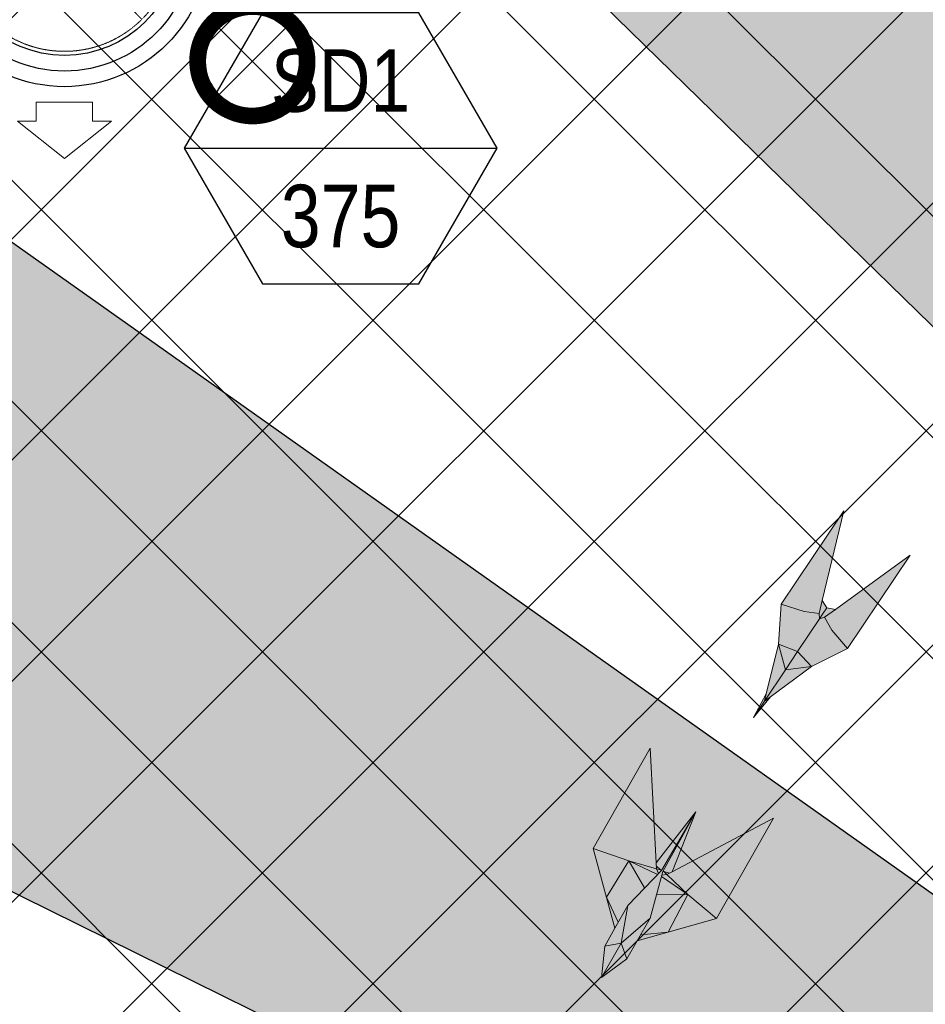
# Model space of a CAD drawing. Header units: millimetres. Extents: x -150 to 72073, y -3152 to 13830.
# Tile 8 of 19: x 6153 to 7600, y 9159 to 10734. Entities that reach past the tile are written whole.
import ezdxf
from ezdxf.enums import TextEntityAlignment as Align

# ---------------------------------------------------------------- set-up
doc = ezdxf.new("R2010")
doc.units = ezdxf.units.MM
doc.linetypes.add('HIDDEN', pattern=[0.375, 0.25, -0.125])
for name, color, linetype, lineweight, true_color in [('A-CEILING-01', 7, 'Continuous', 5, 0xd56ca8), ('A-CEILING-08', 7, 'Continuous', 5, 0xd56ca8), ('ACMV-SA-DUCT', 200, 'Continuous', 20, 0xbf00ff), ('ACMV-SA-FLOW-ARROW', 200, 'Continuous', 20, 0xbf00ff), ('M-MEP-ELLG-LIGHT', 5, 'Continuous', 15, 0x0000ff)]:
    doc.layers.add(name, color=color, linetype=linetype, lineweight=lineweight, true_color=true_color)
doc.layers.add('A-CELING ELEMENT', color=1, linetype='Continuous')
doc.layers.add('Legend', color=7, linetype='Continuous')
doc.layers.add('A-LIGHT', color=1, linetype='Continuous', lineweight=5)
doc.layers.add('ACMV-GRD', color=30, linetype='Continuous', true_color=0xff7f00)
doc.layers.add('RCP LAYOUT', color=9, linetype='Continuous', true_color=0x808080)
doc.styles.add('Arial Narrow', font='ARIALN.TTF')
pattern_1 = [(45, (0, 0), (19.8873782, 72.9203868), [93.75, -18.75, 0, -18.75])]

# ---------------------------------------------------------------- blocks, each defined once
blk = doc.blocks.new('XR-CP-DS$0$ceiling element 01')
at = {"layer": 'A-CELING ELEMENT', "lineweight": 5, "true_color": 0x808080, "transparency": 33554687}
h = blk.add_hatch(dxfattribs=at)
h.set_pattern_fill('ANSI36', color=8, scale=300)
h.set_pattern_definition(pattern_1)
h.paths.add_polyline_path([(-425629.8, -157750.9, -0.039119), (-425655.9, -157707.5), (-427128.8, -158480.5, 0.039269), (-426963.6, -158744.9)])
h.paths.add_polyline_path([(-427216.5, -158526.6, -0.039231), (-427344.4, -158225.6), (-431924, -159775.1), (-429595.3, -159775.1)])
h.paths.add_polyline_path([(-427146.3, -156679.9, 0.039168), (-427262.3, -156968.3), (-425674.3, -157463.1, -0.03857), (-425655.4, -157416.9)])
h.paths.add_polyline_path([(-425704.2, -155604.7, 0.039168), (-426005.5, -155681.4), (-425472.4, -157256.8, -0.03857), (-425424.2, -157244.1)])
edge = h.paths.add_edge_path()
edge.add_line((-430171.7, -151115.1), (-430279.8, -151115.1))
edge.add_line((-430279.8, -151115.1), (-430279.8, -151215.1))
edge.add_line((-430279.8, -151215.1), (-430479.8, -151215.1))
edge.add_line((-430479.8, -151215.1), (-430479.8, -151115.1))
edge.add_line((-430479.8, -151115.1), (-430629.8, -151115.1))
edge.add_line((-430629.8, -151115.1), (-430629.8, -150665.1))
edge.add_line((-430629.8, -150665.1), (-432321.8, -150665.1))
edge.add_line((-432321.8, -150665.1), (-432321.8, -150772.9))
edge.add_line((-432321.8, -150772.9), (-426859.3, -156104.6))
edge.add_arc((-425365.2, -157562.3), 2087.3, 126.7377, 135.7079, ccw=False)
edge.add_line((-426613.8, -155889.5), (-430171.7, -151115.1))
edge = h.paths.add_edge_path()
edge.add_line((-424199.8, -150665.1), (-424199.8, -151115.1))
edge.add_line((-424199.8, -151115.1), (-424349.8, -151115.1))
edge.add_line((-424349.8, -151115.1), (-424349.8, -151215.1))
edge.add_line((-424349.8, -151215.1), (-424444.6, -151215.1))
edge.add_line((-424444.6, -151215.1), (-425069.6, -155496))
edge.add_arc((-425365.2, -157562.3), 2087.3, 72.8718, 81.8578, ccw=False)
edge.add_line((-424750.5, -155567.5), (-423223, -150665.1))
edge.add_line((-423223, -150665.1), (-424199.8, -150665.1))
h.paths.add_polyline_path([(-424567.7, -153182.9), (-424331.7, -153182.9), (-424331.7, -153418.9), (-424567.7, -153418.9)], flags=16)
h = blk.add_hatch(dxfattribs=at)
h.set_pattern_fill('ANSI36', color=8, scale=300)
h.set_pattern_definition(pattern_1)
h.paths.add_polyline_path([(-426846.1, -159033.2, -0.036239), (-427043, -158804), (-428346.2, -159775.1), (-427588, -159775.1)])
h.paths.add_polyline_path([(-427423.6, -157908.4, -0.039197), (-427452.5, -157582.9), (-432321.8, -157641.9), (-432321.8, -158745.1)])
h.paths.add_polyline_path([(-425674.9, -157660.7, -0.038923), (-425686.3, -157611.6), (-427325.9, -157891.7, 0.039228), (-427250.5, -158193.8)])
h.paths.add_polyline_path([(-425560.1, -157303.4, -0.038492), (-425518.1, -157276.7), (-426291, -155804.1, 0.039154), (-426553.9, -155969.8)])
h.paths.add_polyline_path([(-426337.7, -155715.3, -0.039172), (-426037.7, -155586.2), (-427702.8, -150665.1), (-428988.4, -150665.1)])
h = blk.add_hatch(dxfattribs=at)
h.set_pattern_fill('ANSI36', color=8, scale=200)
h.set_pattern_definition([(45, (0, 0), (13.2582521, 48.6135912), [62.5, -12.5, 0, -12.5])])
h.paths.add_polyline_path([(-427235.6, -156635.7, -0.03916), (-427068.3, -156355.4), (-432321.8, -152634.9), (-432321.8, -154121.3)])
h.paths.add_polyline_path([(-425454.1, -150665.1), (-426550.3, -150665.1), (-425721.8, -155505.6, -0.039276), (-425395.8, -155475.2)])
h.paths.add_polyline_path([(-425690.1, -157561.6, -0.038719), (-425686, -157511.7), (-427331.8, -157271.4, 0.039193), (-427353.2, -157581.7)], flags=17)
h.paths.add_polyline_path([(-425084.2, -155595.8, 0.039193), (-425394.6, -155575.9), (-425374.5, -157239, -0.038719), (-425324.5, -157241.6)], flags=17)
h.paths.add_polyline_path([(-423965.7, -156152.8, 0.996512), (-426776.1, -158963.3), (-425599.9, -157787, -0.900286), (-425184.4, -157294.8), (-424476.2, -156294.7), (-424567.8, -156294.7), (-424567.8, -156058.7), (-424331.8, -156058.7), (-424331.8, -156294.7), (-424476.2, -156294.7), (-425184.4, -157294.8, -0.042192), (-425142, -157329.1)])
h = blk.add_hatch(dxfattribs=at)
h.set_pattern_fill('ANSI36', color=8, scale=300)
h.set_pattern_definition(pattern_1)
h.paths.add_polyline_path([(-432321.8, -155391.8), (-432321.8, -156542.9), (-427430.1, -157257, -0.039171), (-427357.2, -156938.7)])
h.paths.add_polyline_path([(-426787.8, -156174.5, 0.039154), (-426986.9, -156413.1), (-425629.6, -157374.3, -0.038492), (-425597.6, -157336.2)])
h.paths.add_polyline_path([(-424491.1, -155778.6, 0.039227), (-424780.5, -155663.9), (-425275.3, -157251.9, -0.038923), (-425228.3, -157269.8)])
h.paths.add_polyline_path([(-423119.8, -154379.5), (-423119.8, -153004.8), (-424446.3, -155688.1, -0.039269), (-424164.6, -155854.8)])
h.paths.add_polyline_path([(-430497.8, -156058.7), (-430497.8, -156294.7), (-430261.8, -156294.7), (-430261.8, -156058.7)], flags=0)
h.paths.add_polyline_path([(-430497.8, -156058.7), (-430261.8, -156058.7), (-430261.8, -156294.7), (-430497.8, -156294.7)], flags=16)
at = {"layer": 'A-CELING ELEMENT', "color": 8, "lineweight": -3, "true_color": 0x808080}
for points in [[(-426859.3, -156104.6), (-432321.8, -150772.9)], [(-432321.8, -152634.9), (-427068.3, -156355.4)], [(-427235.6, -156635.7), (-432321.8, -154121.3)]]:
    blk.add_lwpolyline(points, dxfattribs=at)
blk = doc.blocks.new('A$Ced31c995')
at = {"layer": 'M-MEP-ELLG-LIGHT', "lineweight": 0, "true_color": 0x808080}
h = blk.add_hatch(color=8, dxfattribs=at)
h.dxf.hatch_style = 1
h.paths.add_polyline_path([(7218.7, -3780.4), (7176.8, -3785.7), (7143.4, -3835.7), (7152.9, -3828.8)])
h.paths.add_polyline_path([(7218.7, -3780.4), (7196.2, -3756.7), (7176.8, -3785.7)])
h.paths.add_polyline_path([(7196.2, -3756.7), (7165.7, -3745), (7176.8, -3785.7)])
h.paths.add_polyline_path([(7231.3, -3704.2), (7230.5, -3695.6), (7207, -3692.7), (7170.2, -3680.9), (7165.7, -3745), (7196.2, -3756.7)])
h.paths.add_polyline_path([(7276.2, -3751.7), (7251.2, -3722.2), (7239.5, -3701.7), (7231.3, -3704.2), (7196.2, -3756.7), (7196.2, -3756.7), (7218.7, -3780.4)])
h.paths.add_polyline_path([(7376, -3602.3), (7256.7, -3689.2), (7239.5, -3701.7), (7251.2, -3722.2), (7276.2, -3751.7)])
h.paths.add_polyline_path([(7270, -3531.5), (7170.2, -3680.9), (7207, -3692.7), (7230.5, -3695.6), (7235.4, -3675)])
h.paths.add_polyline_path([(7256.7, -3689.2), (7243, -3686.7), (7236.3, -3696.6), (7231.3, -3704.2), (7239.5, -3701.7)])
h.paths.add_polyline_path([(7243, -3686.7), (7235.4, -3675), (7230.5, -3695.6), (7231.3, -3704.2), (7236.3, -3696.6)])
h.paths.add_polyline_path([(7176.8, -3785.7), (7165.7, -3745), (7146.2, -3824.4), (7143.4, -3835.7)])
h.paths.add_polyline_path([(7152.9, -3828.8), (7143.4, -3835.7), (7125.8, -3862.1)])
h.paths.add_polyline_path([(7146.2, -3824.4), (7125.8, -3862.1), (7143.4, -3835.7)])
h = blk.add_hatch(color=8, dxfattribs=at)
h.dxf.hatch_style = 1
h.paths.add_polyline_path([(7157.8, -4023.1), (6995.9, -4108.9), (6987.5, -4113.3), (7021, -4144.8), (7066.8, -4183.4)])
h.paths.add_polyline_path([(7021, -4144.8), (6989.3, -4205.2), (7066.8, -4183.4)])
h.paths.add_polyline_path([(6970.8, -4145.3), (6960.6, -4182.6), (6945.2, -4209.6), (6989.3, -4205.2), (7021, -4144.8)])
h.paths.add_polyline_path([(6978.7, -4116.5), (6970.8, -4145.3), (7021, -4144.8)], flags=17)
h.paths.add_polyline_path([(6987.5, -4113.3), (6979.3, -4114.2), (6978.7, -4116.5), (7021, -4144.8)], flags=17)
h.paths.add_polyline_path([(7033.4, -4012.7), (6981, -4108.1), (6981, -4108.1), (6982.6, -4108.5), (6991.6, -4111.1), (6995.9, -4108.9)], flags=17)
h.paths.add_polyline_path([(6982.6, -4108.5), (6987.5, -4113.3), (6991.6, -4111.1)], flags=16)
h.paths.add_polyline_path([(6982.6, -4108.5), (6981, -4108.1), (6979.3, -4114.2), (6987.5, -4113.3)], flags=17)
h.paths.add_polyline_path([(7033.4, -4012.7), (6978.5, -4106.7), (6978.5, -4106.7), (6925.1, -4162.4), (6904.3, -4199), (6888.1, -4227.6), (6883.1, -4277.7), (6923.6, -4247.8), (6939.8, -4219.2), (6960.6, -4182.6), (6970.8, -4145.3), (6978.7, -4116.5), (6979.3, -4114.2), (6981, -4108.1)])
h.paths.add_polyline_path([(6960.8, -3911.3), (6869.8, -4071.6), (6926.4, -4091.2), (6970.7, -4103.8), (6970.2, -4094.3)])
h.paths.add_polyline_path([(6869.8, -4071.6), (6890.8, -4149.4), (6926.4, -4091.2)])
h.paths.add_polyline_path([(6926.4, -4091.2), (6890.8, -4149.4), (6909.7, -4189.5), (6925.1, -4162.4), (6972.4, -4113)])
h.paths.add_polyline_path([(6926.4, -4091.2), (6972.4, -4113), (6974.1, -4111.2), (6970.7, -4103.8)])
h.paths.add_polyline_path([(7033.4, -4012.7), (6970.2, -4094.3), (6970.4, -4099.1), (6977.3, -4105.5), (6977.3, -4105.5), (6978.5, -4106.7), (6978.5, -4106.7)], flags=17)
h.paths.add_polyline_path([(6977.3, -4105.5), (6970.7, -4103.8), (6974.1, -4111.2), (6978.5, -4106.7)], flags=17)
h.paths.add_polyline_path([(6970.4, -4099.1), (6970.7, -4103.8), (6977.3, -4105.5)], flags=17)
h.paths.add_polyline_path([(6945.2, -4209.6), (6939.8, -4219.2), (6989.3, -4205.2)])
h.paths.add_polyline_path([(6890.8, -4149.4), (6904.3, -4199), (6909.7, -4189.5)], flags=17)
at = {"layer": 'M-MEP-ELLG-LIGHT', "color": 8, "lineweight": 0, "true_color": 0x808080}
for points in [[(7152.9, -3828.8), (7125.8, -3862.1), (7146.2, -3824.4), (7143.4, -3835.7), (7152.9, -3828.8), (7218.7, -3780.4), (7276.2, -3751.7), (7376, -3602.3), (7256.7, -3689.2), (7243, -3686.7), (7235.4, -3675), (7270, -3531.5), (7170.2, -3680.9), (7165.7, -3745), (7146.2, -3824.4)], [(7276.2, -3751.7), (7251.2, -3722.2), (7239.5, -3701.7), (7231.3, -3704.2), (7230.5, -3695.6), (7207, -3692.7), (7170.2, -3680.9)], [(7235.4, -3675), (7230.5, -3695.6)], [(7125.8, -3862.1), (7143.4, -3835.7), (7176.8, -3785.7), (7196.2, -3756.7), (7231.3, -3704.2), (7236.3, -3696.6), (7243, -3686.7)], [(7256.7, -3689.2), (7239.5, -3701.7)], [(7176.8, -3785.7), (7218.7, -3780.4), (7196.2, -3756.7), (7165.7, -3745), (7176.8, -3785.7)], [(6883.1, -4277.7), (6923.6, -4247.8), (6939.8, -4219.2), (7066.8, -4183.4), (7157.8, -4023.1), (6995.9, -4108.9), (7033.4, -4012.7), (6970.2, -4094.3), (6960.8, -3911.3), (6869.8, -4071.6), (6904.3, -4199), (6888.1, -4227.6), (6883.1, -4277.7)], [(6904.3, -4199), (6925.1, -4162.4), (6978.5, -4106.7), (7033.4, -4012.7), (6981, -4108.1), (6960.6, -4182.6), (6939.8, -4219.2)], [(6869.8, -4071.6), (6926.4, -4091.2), (6970.7, -4103.8), (6970.2, -4094.3)], [(6909.7, -4189.5), (6890.8, -4149.4), (6926.4, -4091.2), (6972.4, -4113)], [(6926.4, -4091.2), (6951.8, -4134.5)], [(6977.3, -4105.5), (6970.4, -4099.1)], [(6974.1, -4111.2), (6970.7, -4103.8), (6977.3, -4105.5), (6978.5, -4106.7)], [(6979.3, -4114.2), (6987.5, -4113.3), (6982.6, -4108.5), (6981, -4108.1)], [(6982.6, -4108.5), (6991.6, -4111.1)], [(6978.7, -4116.5), (7021, -4144.8), (6989.3, -4205.2), (6945.2, -4209.6)], [(7066.8, -4183.4), (7021, -4144.8), (6987.5, -4113.3), (6995.9, -4108.9)], [(6970.8, -4145.3), (7021, -4144.8)], [(6888.1, -4227.6), (6914.1, -4223), (6925.1, -4162.4)], [(6960.6, -4182.6), (6914.1, -4223), (6923.6, -4247.8)], [(6883.1, -4277.7), (6914.1, -4223)]]:
    blk.add_lwpolyline(points, dxfattribs=at)
blk = doc.blocks.new('*U62')
at = {"lineweight": 0}
h = blk.add_hatch(dxfattribs=at)
h.set_pattern_fill('ANSI31', color=0)
h.set_pattern_definition([(45, (0, 0), (-0.08838835, 0.08838835), [])])
h.paths.add_polyline_path([(-70.7, 70.7), (-53, 53, -0.414214), (53, 53), (70.7, 70.7, 0.414214)])
h.paths.add_polyline_path([(75, 0, -0.198912), (53, -53), (70.7, -70.7, 0.198912), (100, 0, 0.198912), (70.7, 70.7), (53, 53, -0.198912)])
h.paths.add_polyline_path([(-53, -53), (-70.7, -70.7, 0.414214), (70.7, -70.7), (53, -53, -0.414214)])
h.paths.add_polyline_path([(-75, 0, -0.198912), (-53, 53), (-70.7, 70.7, 0.198912), (-100, 0, 0.198912), (-70.7, -70.7), (-53, -53, -0.198912)])
at = {"color": 0}
for p, q in [((-53, 53), (53, -53)), ((-53, -53), (53, 53))]:
    blk.add_line(p, q, dxfattribs=at)
at = {"color": 0, "lineweight": 0}
for radius in [100, 75]:
    blk.add_circle((0, 0), radius, dxfattribs=at)
blk = doc.blocks.new('A$C98a85b24')
at = {"layer": 'M-MEP-ELLG-LIGHT', "color": 8, "true_color": 0x808080}
blk.add_blockref('*U62', (2334.9, 10667.2), dxfattribs=at)
blk = doc.blocks.new('A$C256bf26b')
at = {"layer": 'A-CEILING-01', "true_color": 0x808080}
h = blk.add_hatch(dxfattribs=at)
h.set_pattern_fill('ANSI37', color=8, scale=2000)
h.set_pattern_definition([(45, (0, 0), (-176.7767, 176.7767), []), (135, (0, 0), (-176.7767, -176.7767), [])])
edge = h.paths.add_edge_path()
edge.add_line((17350, 13380), (12020, 13380))
edge.add_line((12020, 13380), (12020, 13280))
edge.add_line((12020, 13280), (11820, 13280))
edge.add_line((11820, 13280), (11820, 13380))
edge.add_line((11820, 13380), (6090, 13380))
edge.add_line((6090, 13380), (6090, 13280))
edge.add_line((6090, 13280), (5890, 13280))
edge.add_line((5890, 13280), (5890, 13380))
edge.add_line((5890, 13380), (350, 13380))
edge.add_line((350, 13380), (200, 13380))
edge.add_line((200, 13380), (200, 4520))
edge.add_line((200, 4520), (650, 4520))
edge.add_line((650, 4520), (650, 4220))
edge.add_line((650, 4220), (200, 4220))
edge.add_line((200, 4220), (200, 3270))
edge.add_line((200, 3270), (3945, 3270))
edge.add_line((3945, 3270), (3945, 3920))
edge.add_line((3945, 3920), (6135, 3920))
edge.add_line((6135, 3920), (6135, 3270))
edge.add_line((6135, 3270), (9805, 3270))
edge.add_line((9805, 3270), (9805, 3070))
edge.add_line((9805, 3070), (10125.7, 3070))
edge.add_line((10125.7, 3070), (10125.7, 3423))
edge.add_line((10125.7, 3423), (11242.1, 4539.4))
edge.add_line((11242.1, 4539.4), (10770.1, 5011.3))
edge.add_line((10770.1, 5011.3), (11904.4, 6145.6))
edge.add_line((11904.4, 6145.6), (14298.8, 8540))
edge.add_line((14298.8, 8540), (14450, 8540))
edge.add_line((14450, 8540), (14450, 9620))
edge.add_line((14450, 9620), (14450, 12330))
edge.add_arc((15200, 12330), 750, 90, 180, ccw=False)
edge.add_line((15200, 13080), (17350, 13080))
edge.add_line((17350, 13080), (17350, 13380))
h.paths.add_polyline_path([(5890.1, 11294.2), (6090.1, 11294.2), (6090.1, 11094.2), (5890.1, 11094.2)], flags=16)
h.paths.add_polyline_path([(5890.1, 9330), (6090.1, 9330), (6090.1, 9130), (5890.1, 9130)], flags=16)
h.paths.add_polyline_path([(5890, 8418.4), (6090, 8418.4), (6090, 8218.4), (5890, 8218.4)], flags=16)
h.paths.add_polyline_path([(5890, 6030), (6090, 6030), (6090, 5830), (5890, 5830)], flags=16)
h.paths.add_polyline_path([(11820, 8418.4), (12020, 8418.4), (12020, 8218.4), (11820, 8218.4)], flags=16)
h.paths.add_polyline_path([(11820, 9330), (12020, 9330), (12020, 9130), (11820, 9130)], flags=16)
h.paths.add_polyline_path([(11820.1, 11294.2), (12020.1, 11294.2), (12020.1, 11094.2), (11820.1, 11094.2)], flags=16)
at = {"layer": 'A-CEILING-08', "color": 8, "lineweight": 0, "true_color": 0x808080}
blk.add_blockref('XR-CP-DS$0$ceiling element 01', (436369.8, 164495.1), dxfattribs=at)
at = {"layer": 'A-LIGHT', "color": 8, "true_color": 0x808080}
for name, p in [('A$C98a85b24', (4190, 0)), ('A$Ced31c995', (200, 13480))]:
    blk.add_blockref(name, p, dxfattribs=at)
blk = doc.blocks.new('SA-RCD-350')
at = {"layer": 'ACMV-GRD'}
for radius in [231.5, 206.5, 181.5]:
    blk.add_circle((0, 0), radius, dxfattribs=at)
at = {"layer": 'ACMV-SA-DUCT', "linetype": 'HIDDEN'}
for p, q in [((-123.7, 123.7), (123.7, -123.7)), ((123.7, 123.7), (-123.7, -123.7))]:
    blk.add_line(p, q, dxfattribs=at)
blk.add_circle((0, 0), 175, dxfattribs=at)
at = {"layer": 'ACMV-SA-FLOW-ARROW'}
for points in [[(0, 346.5), (-75, 286.5), (-45, 286.5), (-45, 256.5), (45, 256.5), (45, 286.5), (75, 286.5), (0, 346.5)], [(-346.5, 0), (-286.5, 75), (-286.5, 45), (-256.5, 45), (-256.5, -45), (-286.5, -45), (-286.5, -75), (-346.5, 0)], [(346.5, 0), (286.5, 75), (286.5, 45), (256.5, 45), (256.5, -45), (286.5, -45), (286.5, -75), (346.5, 0)], [(0, -346.5), (-75, -286.5), (-45, -286.5), (-45, -256.5), (45, -256.5), (45, -286.5), (75, -286.5), (0, -346.5)]]:
    blk.add_lwpolyline(points, dxfattribs=at)
blk = doc.blocks.new('AIR Terminal Tag')
at = {"layer": 'Legend'}
blk.add_line((-250, 0), (250, 0), dxfattribs=at)
blk.add_lwpolyline([(-125, 216.5), (-250, 0), (-125, -216.5), (125, -216.5), (250, 0), (125, 216.5)], close=True, dxfattribs=at)
at = {"layer": 'Legend', "style": 'Arial Narrow'}
for tag, p in [('AIR_TERMINAL_TYPE_NUMBER', (0, 108.3)), ('CFM', (0, -108.3))]:
    blk.add_attdef(tag, text='', height=100, dxfattribs=at).set_placement(p, align=Align.MIDDLE_CENTER)

msp = doc.modelspace()

# ---------------------------------------------------------------- block references
at = {"layer": 'ACMV-GRD'}
msp.add_blockref('SA-RCD-350', (6224.6, 10858.1), dxfattribs=at)
at = {"layer": 'Legend'}
msp.add_blockref('AIR Terminal Tag', (6665.9, 10528.1), dxfattribs=at).add_auto_attribs({'CFM': '375', 'AIR_TERMINAL_TYPE_NUMBER': 'SD1'})
at = {"layer": 'RCP LAYOUT'}
msp.add_blockref('A$C256bf26b', (0, 0), dxfattribs=at)

doc.saveas('drawing.dxf')
